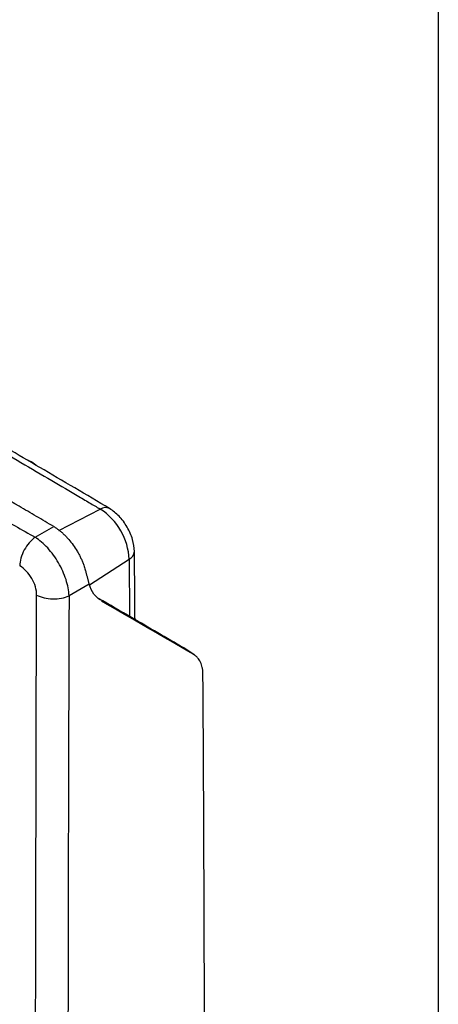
# Model space of a CAD drawing. Header units: inches. Extents: x 1.2 to 53.8, y 1.2 to 41.3.
# Tile 44 of 45: x 51.2 to 53.7, y 31.8 to 37.9. Entities that reach past the tile are written whole.
import ezdxf

# ---------------------------------------------------------------- set-up
doc = ezdxf.new("R2010")
doc.units = ezdxf.units.IN
doc.header["$LTSCALE"] = 5
doc.header["$MEASUREMENT"] = 0
doc.layers.add('TEXT', color=140, linetype='Continuous', lineweight=25)

msp = doc.modelspace()

# ---------------------------------------------------------------- linework, layer by layer
for p, q in [((51.4009, 34.7622), (51.6571, 34.8948)), ((51.254, 34.7203), (51.369, 34.7866)), ((51.5896, 34.4261), (51.8365, 34.5842)), ((51.8365, 34.5842), (51.8388, 34.2303)), ((51.5878, 34.4298), (51.4637, 34.3581)), ((52.2356, 33.9937), (52.1745, 34.0351)), ((52.2414, 33.9901), (52.1803, 34.0315))]:
    msp.add_line(p, q)
at = {"flags": 128}
for points in [[(51.2089, 35.1969), (51.2092, 35.1969), (51.2334, 35.1881)], [(51.2334, 35.1881), (51.2577, 35.1689), (51.2607, 35.1657)], [(51.2631, 26.4247), (51.2599, 27.4071), (51.2575, 28.3924), (51.2561, 29.3805), (51.2556, 30.3714), (51.2561, 31.3651), (51.2575, 32.3615), (51.2599, 33.3607), (51.2631, 34.3626)]]:
    msp.add_lwpolyline(points, dxfattribs=at)
for centre, radius, start, end in [((51.6893, 34.8446), 0.0597, 64.51091, 122.68631), ((51.4421, 34.5635), 0.3949, 3.0015, 57.01748), ((51.8091, 34.6372), 0.0596, 297.29523, 355.50064)]:
    msp.add_arc(centre, radius, start, end)
for points, knots in [([(51.715, 34.8984), (51.5708, 34.9832), (51.2908, 35.1479), (50.8836, 35.3868), (50.5016, 35.6105), (50.2025, 35.7854), (50.0307, 35.8856), (49.9778, 35.9165)], [0, 0, 0, 0, 0.249035, 0.483488, 0.703359, 0.908648, 1, 1, 1, 1]), ([(49.9615, 35.8883), (50.0095, 35.8604), (50.3471, 35.6642), (50.8121, 35.3911), (51.2853, 35.1134), (51.4935, 34.991), (51.5851, 34.9371), (51.6254, 34.9134), (51.6432, 34.903), (51.651, 34.8984), (51.6544, 34.8964), (51.6561, 34.8954), (51.6568, 34.895), (51.6571, 34.8948)], [0, 0, 0, 0, 0.084839, 0.597329, 0.822825, 0.922043, 0.965699, 0.984908, 0.993359, 0.997078, 0.998714, 0.999434, 1, 1, 1, 1]), ([(51.369, 34.7866), (51.3511, 34.797), (51.3333, 34.8076), (51.2976, 34.8286), (51.244, 34.8601), (51.1191, 34.9336), (50.8693, 35.0804), (50.3695, 35.3736), (49.9412, 35.6242), (49.6557, 35.791)], [0, 0, 0, 0, 0.03125, 0.03125, 0.0625, 0.125, 0.25, 0.5, 1, 1, 1, 1]), ([(49.5216, 35.7063), (49.6038, 35.6594), (49.7683, 35.5654), (50.0154, 35.4245), (50.2626, 35.2837), (50.5101, 35.1428), (50.7579, 35.0019), (51.0058, 34.8611), (51.1713, 34.7672), (51.254, 34.7203)], [0, 0, 0, 0, 0.142857, 0.285714, 0.42857, 0.571427, 0.714284, 0.857142, 1, 1, 1, 1]), ([(51.8686, 34.6325), (51.8661, 34.6571), (51.8612, 34.7062), (51.8257, 34.785), (51.7751, 34.8552), (51.7351, 34.884), (51.715, 34.8984)], [0, 0, 0, 0, 0.249986, 0.499982, 0.749986, 1, 1, 1, 1]), ([(51.369, 34.7866), (51.3716, 34.785), (51.377, 34.7818), (51.385, 34.7765), (51.3929, 34.771), (51.4035, 34.7631), (51.4166, 34.7525), (51.4321, 34.7386), (51.4472, 34.7235), (51.4666, 34.7021), (51.4896, 34.6729), (51.5103, 34.6413), (51.5251, 34.6149), (51.5353, 34.5947), (51.5445, 34.5742), (51.5518, 34.5559), (51.5575, 34.5398), (51.5619, 34.526), (51.5644, 34.5168), (51.5657, 34.5122)], [0, 0, 0, 0, 0.031252, 0.062474, 0.09371, 0.125006, 0.187539, 0.250062, 0.31253, 0.375072, 0.499931, 0.624827, 0.687328, 0.749854, 0.812315, 0.874858, 0.916564, 0.958242, 1, 1, 1, 1]), ([(51.254, 34.7203), (51.2413, 34.7114), (51.2288, 34.6998), (51.2058, 34.673), (51.1953, 34.6577), (51.1777, 34.6255), (51.1707, 34.6085), (51.161, 34.5751), (51.1583, 34.5587), (51.158, 34.5436)], [0, 0, 0, 0, 0.25, 0.25, 0.5, 0.5, 0.75, 0.75, 1, 1, 1, 1]), ([(51.4637, 34.3581), (51.4624, 34.3892), (51.456, 34.4234), (51.4336, 34.4931), (51.4178, 34.5286), (51.379, 34.5955), (51.3561, 34.6269), (51.3068, 34.681), (51.2803, 34.7036), (51.254, 34.7203)], [0, 0, 0, 0, 0.25, 0.25, 0.5, 0.5, 0.75, 0.75, 1, 1, 1, 1]), ([(51.8721, 34.2109), (51.8719, 34.2369), (51.8708, 34.3774), (51.8696, 34.5179), (51.8686, 34.6325)], [0, 0, 0, 0, 0.185031, 1, 1, 1, 1]), ([(51.2631, 34.3626), (51.2632, 34.3786), (51.2605, 34.3961), (51.2501, 34.4314), (51.2424, 34.4492), (51.223, 34.4826), (51.2114, 34.4982), (51.1858, 34.5247), (51.172, 34.5357), (51.158, 34.5436)], [0, 0, 0, 0, 0.25, 0.25, 0.5, 0.5, 0.75, 0.75, 1, 1, 1, 1]), ([(51.5657, 34.5122), (51.5665, 34.5092), (51.5681, 34.5031), (51.5704, 34.4941), (51.5727, 34.4853), (51.575, 34.4767), (51.5772, 34.4683), (51.5794, 34.4602), (51.5816, 34.4522), (51.5837, 34.4445), (51.5858, 34.437), (51.5872, 34.4322), (51.5878, 34.4298)], [0, 0, 0, 0, 0.1005684, 0.2007412, 0.3006188, 0.4003019, 0.499892, 0.5994906, 0.6991996, 0.7991206, 0.8993541, 1, 1, 1, 1]), ([(51.6577, 34.332), (51.6432, 34.3428), (51.6117, 34.3663), (51.5962, 34.4075), (51.5878, 34.4298)], [0, 0, 0, 0, 0.460004, 1, 1, 1, 1]), ([(51.2631, 34.3626), (51.2763, 34.3554), (51.2919, 34.3495), (51.3256, 34.3414), (51.3438, 34.3391), (51.3804, 34.3382), (51.3988, 34.3398), (51.4335, 34.3464), (51.4497, 34.3515), (51.4637, 34.3581)], [0, 0, 0, 0, 0.25, 0.25, 0.5, 0.5, 0.75, 0.75, 1, 1, 1, 1]), ([(51.4637, 34.3581), (51.4634, 34.2659), (51.4627, 34.0815), (51.4618, 33.805), (51.4609, 33.5288), (51.4602, 33.2528), (51.4594, 32.977), (51.4588, 32.7014), (51.4582, 32.426), (51.4577, 32.1508), (51.4573, 31.8759), (51.4569, 31.6011), (51.4567, 31.3266), (51.4564, 31.0522), (51.4563, 30.7781), (51.4562, 30.5042), (51.4562, 30.2305), (51.4563, 29.957), (51.4564, 29.6838), (51.4567, 29.4107), (51.4569, 29.1379), (51.4573, 28.8652), (51.4577, 28.5928), (51.4582, 28.3206), (51.4588, 28.0486), (51.4594, 27.7768), (51.4602, 27.5052), (51.4609, 27.2338), (51.4618, 26.9627), (51.4627, 26.6917), (51.4634, 26.5113), (51.4637, 26.4211)], [0, 0, 0, 0, 0.0344847, 0.0689691, 0.103453, 0.1379366, 0.1724198, 0.2069027, 0.2413854, 0.2758678, 0.31035, 0.3448321, 0.379314, 0.4137958, 0.4482775, 0.4827592, 0.5172408, 0.5517225, 0.5862042, 0.620686, 0.6551679, 0.68965, 0.7241322, 0.7586146, 0.7930973, 0.8275802, 0.8620634, 0.896547, 0.9310309, 0.9655153, 1, 1, 1, 1]), ([(52.1745, 34.0351), (52.0668, 34.0977), (51.8909, 34.2), (51.7149, 34.3023), (51.6467, 34.3419)], [0, 0, 0, 0, 0.612536, 1, 1, 1, 1]), ([(52.2927, 33.876), (52.2926, 33.8787), (52.2925, 33.884), (52.292, 33.8919), (52.2912, 33.8995), (52.2901, 33.907), (52.2881, 33.9179), (52.2843, 33.9318), (52.2779, 33.9476), (52.2697, 33.9619), (52.261, 33.9731), (52.2524, 33.9817), (52.2444, 33.9883), (52.2385, 33.9919), (52.2356, 33.9937)], [0, 0, 0, 0, 0.050048, 0.099999, 0.149932, 0.199923, 0.250049, 0.375069, 0.500014, 0.624934, 0.749972, 0.833419, 0.916642, 1, 1, 1, 1])]:
    msp.add_open_spline(points, degree=3, knots=knots)
for points in [[(52.2356, 33.9937), (52.0454, 34.1043), (51.8551, 34.215), (51.6646, 34.3258)], [(52.2927, 27.697), (52.3068, 29.7485), (52.3068, 31.8082), (52.2927, 33.876)]]:
    msp.add_open_spline(points, degree=3)
at = {"layer": 'TEXT'}
msp.add_line((53.75, 41.25), (53.75, 1.25), dxfattribs=at)

doc.saveas('drawing.dxf')
